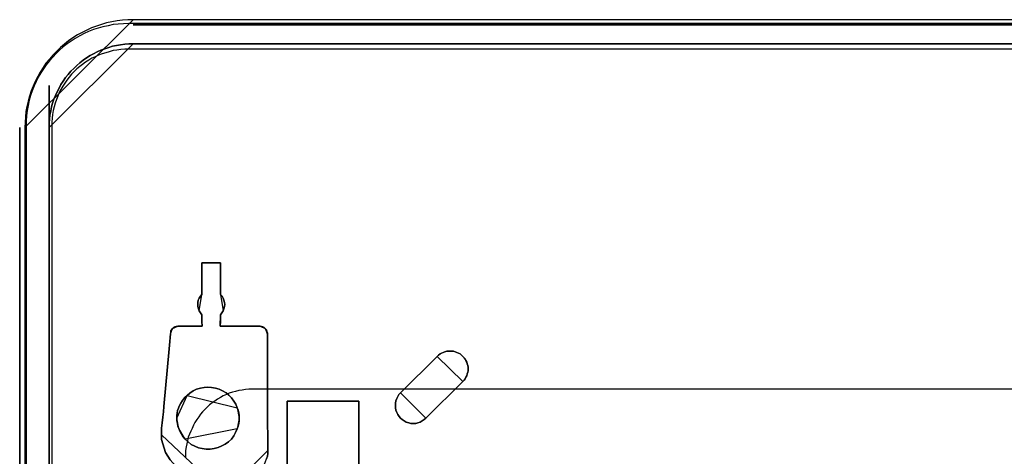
# Model space of a CAD drawing. Extents: x -558982 to 5119495, y -5290134 to 97908.
# Tile 97 of 256: x -479692 to -477792, y -20333 to -19489. Entities that reach past the tile are written whole.
import ezdxf

# ---------------------------------------------------------------- set-up
doc = ezdxf.new("R2010")
doc.units = 0
doc.header["$MEASUREMENT"] = 0
doc.layers.get('0').update_dxf_attribs({"color": 252})
doc.layers.add('5', color=7, linetype='Continuous')
doc.layers.add('50', color=7, linetype='Continuous')

# ---------------------------------------------------------------- blocks, each defined once
blk = doc.blocks.new('*U1040')
at = {"layer": '5', "color": 7}
for points in [[(20.882215, 0), (19.850995, -0.05138), (18.819774, -0.102761), (17.788554, -0.205522), (16.808894, -0.411043), (15.777674, -0.616565), (14.798014, -0.924847), (13.818355, -1.233129), (12.890256, -1.592792), (11.962158, -2.003835), (11.034059, -2.466258), (10.157522, -2.928682), (9.280985, -3.493866), (8.456008, -4.05905), (7.631032, -4.726995), (6.857616, -5.39494), (6.135762, -6.114265), (5.413908, -6.833591), (4.743614, -7.604296), (4.073321, -8.426382), (3.50615, -9.248468), (2.938978, -10.121935), (2.474929, -10.995401), (2.01088, -11.920248), (1.598392, -12.845095), (1.237465, -13.769942), (0.928098, -14.746169), (0.618732, -15.722396), (0.412488, -16.750004), (0.206244, -17.726231), (0.103122, -18.753839), (0.051561, -19.781446), (0, -20.809054), (20.882215, 0)], [(20.879564, -1), (427.121761, -1), (20.879564, -1)], [(20.882215, -4.67396), (20.057253, -4.67396), (19.283851, -4.725346), (18.458889, -4.828117), (17.685487, -4.982274), (16.912085, -5.136431), (16.190244, -5.341974), (15.416842, -5.598902), (14.695, -5.907216), (13.973158, -6.21553), (13.251316, -6.575229), (12.581035, -6.934929), (11.910753, -7.346014), (11.240471, -7.808485), (10.62175, -8.322341), (10.003028, -8.836198), (9.435867, -9.40144), (8.868705, -9.966682), (8.353104, -10.58331), (7.837503, -11.199938), (7.373461, -11.867951), (6.96098, -12.535965), (6.60006, -13.203978), (6.239139, -13.923377), (5.929778, -14.642776), (5.620417, -15.362175), (5.362616, -16.13296), (5.156376, -16.852359), (5.001696, -17.623144), (4.847015, -18.445314), (4.743895, -19.216099), (4.692335, -19.986884), (4.692335, -20.809054), (20.882215, -4.67396)], [(20.879564, -4.67396), (427.121761, -4.67396), (20.879564, -4.67396)], [(34.179815, -47.007065), (37.740157, -47.007065), (34.179815, -47.007065)], [(34.179815, -47.007065), (34.179815, -53.124259), (34.179815, -47.007065)], [(37.737506, -53.124259), (37.737506, -47.007065), (37.737506, -53.124259)], [(34.182466, -53.121611), (33.872295, -53.430011), (33.665514, -53.78981), (33.458733, -54.201009), (33.407038, -54.612208), (33.355342, -55.023407), (33.407038, -55.434606), (33.510428, -55.845805), (33.665514, -56.257005), (34.182466, -53.121611)], [(38.254458, -56.257005), (38.409544, -55.845805), (38.512934, -55.434606), (38.564629, -55.023407), (38.512934, -54.612208), (38.409544, -54.201009), (38.254458, -53.78981), (38.047677, -53.430011), (37.737506, -53.121611), (38.254458, -56.257005)], [(33.665514, -56.254356), (33.872295, -56.666759), (34.182466, -57.027612), (33.665514, -56.254356)], [(37.737506, -57.027612), (37.995982, -56.666759), (38.254458, -56.254356), (37.737506, -57.027612)], [(34.179815, -57.024964), (34.179815, -58.51802), (34.235487, -59.032867), (34.235487, -59.238806), (34.235487, -59.238806), (34.235487, -59.238806), (34.179815, -57.024964)], [(37.740157, -57.024964), (37.740157, -58.51802), (37.684485, -59.032867), (37.684485, -59.238806), (37.684485, -59.238806), (37.684485, -59.238806), (37.740157, -57.024964)], [(27.838535, -63.605582), (27.942456, -62.885568), (27.994416, -62.165554), (28.046377, -61.39411), (28.098337, -60.674096), (27.838535, -63.605582)], [(28.511899, -59.646619), (28.355819, -59.852644), (28.199739, -60.110175), (28.147712, -60.419213), (28.095686, -60.676744), (28.511899, -59.646619)], [(29.543152, -59.236158), (29.232981, -59.287796), (28.974504, -59.339435), (28.716028, -59.494351), (28.509248, -59.649267), (29.543152, -59.236158)], [(29.540501, -59.236158), (34.235487, -59.236158), (29.540501, -59.236158)], [(37.684485, -59.236158), (45.42021, -59.236158), (37.684485, -59.236158)], [(46.401094, -59.649267), (46.194034, -59.494351), (45.935209, -59.339435), (45.676384, -59.287796), (45.417559, -59.236158), (46.401094, -59.649267)], [(46.812004, -60.830336), (46.812004, -60.52154), (46.708614, -60.212744), (46.605223, -59.903949), (46.398443, -59.646619), (46.812004, -60.830336)], [(46.812004, -60.827688), (46.812004, -61.444703), (46.812004, -62.061719), (46.812004, -62.678735), (46.812004, -63.29575), (46.812004, -60.827688)], [(27.841186, -63.602934), (26.807282, -74.751587), (27.841186, -63.602934)], [(46.812004, -74.494718), (46.812004, -63.293102), (46.812004, -74.494718)], [(71.606896, -75.420982), (71.761602, -75.883451), (71.967876, -76.294536), (72.225718, -76.654234), (72.483561, -76.962547), (72.84454, -77.270861), (73.20552, -77.527788), (73.618068, -77.73333), (74.082185, -77.887487), (74.494733, -77.990258), (74.958849, -77.990258), (75.422966, -77.990258), (75.835514, -77.887487), (76.29963, -77.73333), (76.66061, -77.527788), (77.073158, -77.270861), (77.382569, -76.962547), (84.499024, -69.922731), (84.756866, -69.665803), (84.96314, -69.35749), (85.117846, -69.049177), (85.272551, -68.792249), (85.375688, -68.43255), (85.478825, -68.124237), (85.530394, -67.815924), (85.530394, -67.456225), (85.530394, -67.147912), (85.478825, -66.788214), (85.375688, -66.4799), (85.272551, -66.171587), (85.117846, -65.863274), (84.96314, -65.554961), (84.756866, -65.298033), (84.499024, -65.041106), (84.241181, -64.784178), (83.983338, -64.578636), (83.673927, -64.42448), (83.364516, -64.270323), (83.055105, -64.167552), (82.694126, -64.064781), (82.384715, -64.013395), (82.075304, -64.013395), (81.714324, -64.013395), (81.404913, -64.064781), (81.043933, -64.167552), (80.734522, -64.270323), (80.425111, -64.42448), (80.167269, -64.578636), (79.857858, -64.784178), (79.600015, -65.041106), (72.483561, -72.080923), (72.17415, -72.440621), (71.967876, -72.80032), (71.761602, -73.211404), (71.606896, -73.622488), (71.503759, -74.084958), (71.503759, -74.547428), (71.503759, -75.009898), (71.606896, -75.420982)], [(71.606896, -75.420982), (71.761602, -75.883451), (71.967876, -76.294536), (72.225718, -76.654234), (72.483561, -76.962547), (72.84454, -77.270861), (73.20552, -77.527788), (73.618068, -77.73333), (74.082185, -77.887487), (74.494733, -77.990258), (74.958849, -77.990258), (75.422966, -77.990258), (75.835514, -77.887487), (76.29963, -77.73333), (76.66061, -77.527788), (77.073158, -77.270861), (77.382569, -76.962547), (84.499024, -69.922731), (84.756866, -69.665803), (84.96314, -69.35749), (85.117846, -69.049177), (85.272551, -68.792249), (85.375688, -68.43255), (85.478825, -68.124237), (85.530394, -67.815924), (85.530394, -67.456225), (85.530394, -67.147912), (85.478825, -66.788214), (85.375688, -66.4799), (85.272551, -66.171587), (85.117846, -65.863274), (84.96314, -65.554961), (84.756866, -65.298033), (84.499024, -65.041106), (84.241181, -64.784178), (83.983338, -64.578636), (83.673927, -64.42448), (83.364516, -64.270323), (83.055105, -64.167552), (82.694126, -64.064781), (82.384715, -64.013395), (82.075304, -64.013395), (81.714324, -64.013395), (81.404913, -64.064781), (81.043933, -64.167552), (80.734522, -64.270323), (80.425111, -64.42448), (80.167269, -64.578636), (79.857858, -64.784178), (79.600015, -65.041106), (72.483561, -72.080923), (72.17415, -72.440621), (71.967876, -72.80032), (71.761602, -73.211404), (71.606896, -73.622488), (71.503759, -74.084958), (71.503759, -74.547428), (71.503759, -75.009898), (71.606896, -75.420982)], [(74.082185, -77.887487), (73.618068, -77.73333), (73.20552, -77.527788), (72.84454, -77.270861), (72.483561, -76.962547), (72.225718, -76.654234), (71.967876, -76.294536), (71.761602, -75.883451), (71.606896, -75.420982), (71.503759, -75.009898), (71.503759, -74.547428), (71.503759, -74.084958), (71.606896, -73.622488), (71.761602, -73.211404), (71.967876, -72.80032), (72.17415, -72.440621), (72.483561, -72.080923), (79.600015, -65.041106), (79.857858, -64.784178), (80.167269, -64.578636), (80.425111, -64.42448), (80.734522, -64.270323), (81.043933, -64.167552), (81.404913, -64.064781), (81.714324, -64.013395), (82.075304, -64.013395), (82.384715, -64.013395), (82.694126, -64.064781), (83.055105, -64.167552), (83.364516, -64.270323), (83.673927, -64.42448), (83.983338, -64.578636), (84.241181, -64.784178), (84.499024, -65.041106), (84.756866, -65.298033), (84.96314, -65.554961), (85.117846, -65.863274), (85.272551, -66.171587), (85.375688, -66.4799), (85.478825, -66.788214), (85.530394, -67.147912), (85.530394, -67.456225), (85.530394, -67.815924), (85.478825, -68.124237), (85.375688, -68.43255), (85.272551, -68.792249), (85.117846, -69.049177), (84.96314, -69.35749), (84.756866, -69.665803), (84.499024, -69.922731), (77.382569, -76.962547), (77.073158, -77.270861), (76.66061, -77.527788), (76.29963, -77.73333), (75.835514, -77.887487), (75.422966, -77.990258), (74.958849, -77.990258), (74.494733, -77.990258), (74.082185, -77.887487)], [(84.499025, -69.924035), (84.756867, -69.667051), (84.963141, -69.35867), (85.117846, -69.050288), (85.272552, -68.793304), (85.375688, -68.433526), (85.478825, -68.125145), (85.530394, -67.816764), (85.530394, -67.456986), (85.530394, -67.148604), (85.478825, -66.788826), (85.375688, -66.480445), (85.272552, -66.172064), (85.117846, -65.863683), (84.963141, -65.555301), (84.756867, -65.298317), (84.499025, -65.041333), (84.241183, -64.784348), (83.983341, -64.578761), (83.67393, -64.42457), (83.36452, -64.27038), (83.055109, -64.167586), (82.69413, -64.064792), (82.38472, -64.013395), (82.075309, -64.013395), (81.71433, -64.013395), (81.40492, -64.064792), (81.043941, -64.167586), (80.73453, -64.27038), (80.42512, -64.42457), (80.167278, -64.578761), (79.857867, -64.784348), (79.600025, -65.041333), (84.499025, -69.924035)], [(72.484643, -72.082266), (79.600025, -65.040872), (72.484643, -72.082266)], [(84.49914, -69.921387), (77.381107, -76.962781), (84.49914, -69.921387)], [(36.810553, -71.20471), (36.037088, -71.050561), (35.315187, -70.999178), (34.593286, -71.050561), (33.871384, -71.20471), (33.149483, -71.410242), (32.479146, -71.71854), (31.860374, -72.129603), (31.293166, -72.592049), (30.829087, -73.054496), (30.416572, -73.568325), (30.107185, -74.082155), (29.797799, -74.647367), (29.643106, -75.05843), (29.488413, -75.520877), (29.385284, -76.034706), (29.33372, -76.497152), (29.33372, -77.010982), (29.33372, -77.524811), (29.436849, -77.987257), (29.539977, -78.501087), (29.694671, -78.963533), (29.900928, -79.528746), (30.210314, -80.093958), (30.5197, -80.556404), (30.932215, -81.070234), (31.499423, -81.584063), (32.118196, -82.046509), (32.788533, -82.40619), (33.510434, -82.714487), (34.232335, -82.868636), (35.0058, -82.971402), (35.779266, -82.971402), (36.552732, -82.868636), (37.274633, -82.663104), (37.996534, -82.354807), (38.666871, -81.995126), (39.285643, -81.53268), (39.852851, -81.018851), (40.31693, -80.402255), (40.677881, -79.734277), (40.987267, -79.014916), (41.14196, -78.55247), (41.296653, -78.03864), (41.348218, -77.524811), (41.348218, -77.010982), (41.348218, -76.497152), (41.296653, -75.983323), (41.14196, -75.469494), (40.987267, -75.007047), (40.729445, -74.287686), (40.31693, -73.671091), (39.904415, -73.054496), (39.388772, -72.540667), (38.821564, -72.07822), (38.151227, -71.71854), (37.48089, -71.410242), (36.810553, -71.20471)], [(36.810553, -71.20471), (36.037088, -71.050561), (35.315187, -70.999178), (34.593286, -71.050561), (33.871384, -71.20471), (33.149483, -71.410242), (32.479146, -71.71854), (31.860374, -72.129603), (31.293166, -72.592049), (30.829087, -73.054496), (30.416572, -73.568325), (30.107185, -74.082155), (29.797799, -74.647367), (29.643106, -75.05843), (29.488413, -75.520877), (29.385284, -76.034706), (29.33372, -76.497152), (29.33372, -77.010982), (29.33372, -77.524811), (29.436849, -77.987257), (29.539977, -78.501087), (29.694671, -78.963533), (29.900928, -79.528746), (30.210314, -80.093958), (30.5197, -80.556404), (30.932215, -81.070234), (31.499423, -81.584063), (32.118196, -82.046509), (32.788533, -82.40619), (33.510434, -82.714487), (34.232335, -82.868636), (35.0058, -82.971402), (35.779266, -82.971402), (36.552732, -82.868636), (37.274633, -82.663104), (37.996534, -82.354807), (38.666871, -81.995126), (39.285643, -81.53268), (39.852851, -81.018851), (40.31693, -80.402255), (40.677881, -79.734277), (40.987267, -79.014916), (41.14196, -78.55247), (41.296653, -78.03864), (41.348218, -77.524811), (41.348218, -77.010982), (41.348218, -76.497152), (41.296653, -75.983323), (41.14196, -75.469494), (40.987267, -75.007047), (40.729445, -74.287686), (40.31693, -73.671091), (39.904415, -73.054496), (39.388772, -72.540667), (38.821564, -72.07822), (38.151227, -71.71854), (37.48089, -71.410242), (36.810553, -71.20471)], [(31.293166, -72.592049), (31.860374, -72.129603), (32.479146, -71.71854), (33.149483, -71.410242), (33.871384, -71.20471), (34.593286, -71.050561), (35.315187, -70.999178), (36.037088, -71.050561), (36.810553, -71.20471), (37.48089, -71.410242), (38.151227, -71.71854), (38.821564, -72.07822), (39.388772, -72.540667), (39.904415, -73.054496), (40.31693, -73.671091), (40.729445, -74.287686), (40.987267, -75.007047), (41.14196, -75.469494), (41.296653, -75.983323), (41.348218, -76.497152), (41.348218, -77.010982), (41.348218, -77.524811), (41.296653, -78.03864), (41.14196, -78.55247), (40.987267, -79.014916), (40.677881, -79.734277), (40.31693, -80.402255), (39.852851, -81.018851), (39.285643, -81.53268), (38.666871, -81.995126), (37.996534, -82.354807), (37.274633, -82.663104), (36.552732, -82.868636), (35.779266, -82.971402), (35.0058, -82.971402), (34.232335, -82.868636), (33.510434, -82.714487), (32.788533, -82.40619), (32.118196, -82.046509), (31.499423, -81.584063), (30.932215, -81.070234), (30.5197, -80.556404), (30.210314, -80.093958), (29.900928, -79.528746), (29.694671, -78.963533), (29.539977, -78.501087), (29.436849, -77.987257), (29.33372, -77.524811), (29.33372, -77.010982), (29.33372, -76.497152), (29.385284, -76.034706), (29.488413, -75.520877), (29.643106, -75.05843), (29.797799, -74.647367), (30.107185, -74.082155), (30.416572, -73.568325), (30.829087, -73.054496), (31.293166, -72.592049)], [(40.987677, -75.008457), (40.729835, -74.288843), (40.317289, -73.672031), (39.904742, -73.055219), (39.389059, -72.541209), (38.821808, -72.0786), (38.15142, -71.718793), (37.481032, -71.410387), (36.810644, -71.204783), (36.03712, -71.050579), (35.315164, -70.999178), (34.593207, -71.050579), (33.871251, -71.204783), (33.149295, -71.410387), (32.478907, -71.718793), (31.860087, -72.130001), (31.292836, -72.59261), (40.987677, -75.008457)], [(72.483759, -72.079618), (72.174285, -72.439396), (71.96797, -72.799174), (71.761654, -73.210349), (71.606917, -73.621524), (71.503759, -74.084096), (71.503759, -74.546668), (71.503759, -75.00924), (71.606917, -75.420415), (71.761654, -75.882986), (71.96797, -76.294161), (72.225864, -76.653939), (72.483759, -76.962321), (72.844812, -77.270702), (73.205864, -77.527686), (73.618496, -77.733274), (74.082706, -77.887464), (74.495338, -77.990258), (74.959548, -77.990258), (75.423759, -77.990258), (75.83639, -77.887464), (76.300601, -77.733274), (76.661653, -77.527686), (77.074285, -77.270702), (77.383758, -76.962321), (72.483759, -72.079618)], [(31.295487, -72.593356), (30.830858, -73.055887), (30.417854, -73.56981), (30.108102, -74.083734), (29.798349, -74.649049), (29.643473, -75.060188), (29.488596, -75.522719), (29.385345, -76.036642), (29.33372, -76.499173), (29.33372, -77.013096), (31.295487, -72.593356)], [(50.626846, -78.81118), (50.626846, -73.721462), (50.626846, -78.81118)], [(51.247188, -73.721462), (50.626846, -73.721462), (51.247188, -73.721462)], [(63.826357, -73.721462), (51.244537, -73.721462), (63.826357, -73.721462)], [(63.823706, -73.721462), (64.444049, -73.721462), (63.823706, -73.721462)], [(64.441398, -78.81118), (64.441398, -73.721462), (64.441398, -78.81118)], [(26.396371, -78.914457), (26.499762, -77.885934), (26.654847, -76.805985), (26.758238, -75.777462), (26.809933, -74.748939), (26.396371, -78.914457)], [(41.348218, -77.013096), (41.348218, -76.498407), (41.296333, -75.983718), (41.14068, -75.469029), (40.985026, -75.005809), (41.348218, -77.013096)], [(46.812004, -74.49207), (46.812004, -78.089851), (46.915395, -80.40271), (46.812004, -74.49207)], [(29.33372, -77.010448), (29.33372, -77.524743), (29.437489, -77.98761), (29.541258, -78.501906), (29.696912, -78.964772), (29.33372, -77.010448)], [(40.985026, -79.017735), (41.14068, -78.554515), (41.296333, -78.039826), (41.348218, -77.525137), (41.348218, -77.010448), (40.985026, -79.017735)], [(26.399022, -78.911809), (26.343351, -79.581046), (26.343351, -80.198804), (26.399022, -78.911809)], [(29.694261, -78.962124), (29.901042, -79.528373), (30.211213, -80.094622), (30.521384, -80.557917), (30.934946, -81.072688), (29.694261, -78.962124)], [(30.932295, -81.070315), (31.499522, -81.584123), (32.118314, -82.046549), (32.788673, -82.406214), (33.510598, -82.714498), (34.232523, -82.868641), (35.006014, -82.971402), (35.779505, -82.971402), (36.552996, -82.868641), (37.27492, -82.663118), (37.996845, -82.354833), (38.667204, -81.995168), (39.285997, -81.532742), (39.853223, -81.018935), (40.317318, -80.402366), (40.67828, -79.734417), (40.987677, -79.015087), (30.932295, -81.070315)], [(50.626846, -78.808532), (50.626846, -148.782882), (50.626846, -78.808532)], [(64.441398, -78.81118), (64.441398, -78.656264), (64.441398, -78.501348), (64.441398, -78.81118)], [(64.441398, -78.501348), (64.441398, -78.501348), (64.441398, -78.501348)], [(64.441398, -78.81118), (64.441398, -78.656264), (64.441398, -78.501348), (64.441398, -78.81118)], [(64.441398, -78.81118), (64.441398, -78.656264), (64.441398, -78.501348), (64.441398, -78.81118)], [(64.441398, -78.81118), (64.441398, -78.656264), (64.441398, -78.501348), (64.441398, -78.81118)], [(64.441398, -78.81118), (64.441398, -78.656264), (64.441398, -78.501348), (64.441398, -78.81118)], [(64.441398, -78.81118), (64.441398, -78.656264), (64.441398, -78.501348), (64.441398, -78.81118)], [(64.441398, -78.81118), (64.441398, -78.656264), (64.441398, -78.501348), (64.441398, -78.81118)], [(64.441398, -78.81118), (64.441398, -78.656264), (64.441398, -78.501348), (64.441398, -78.81118)], [(64.441398, -78.81118), (64.441398, -78.656264), (64.441398, -78.501348), (64.441398, -78.81118)], [(64.441398, -78.81118), (64.441398, -78.656264), (64.441398, -78.501348), (64.441398, -78.81118)], [(64.441398, -78.81118), (64.441398, -78.656264), (64.441398, -78.501348), (64.441398, -78.81118)], [(64.441398, -78.81118), (64.441398, -78.656264), (64.441398, -78.501348), (64.441398, -78.81118)], [(64.441398, -78.81118), (64.441398, -78.656264), (64.441398, -78.501348), (64.441398, -78.81118)], [(64.441398, -78.81118), (64.441398, -78.656264), (64.441398, -78.501348), (64.441398, -78.81118)], [(64.441398, -78.81118), (64.441398, -78.656264), (64.441398, -78.501348), (64.441398, -78.81118)], [(64.441398, -78.81118), (64.441398, -78.656264), (64.441398, -78.501348), (64.441398, -78.81118)], [(64.441398, -78.81118), (64.441398, -78.656264), (64.441398, -78.501348), (64.441398, -78.81118)], [(64.441398, -78.81118), (64.441398, -78.656264), (64.441398, -78.501348), (64.441398, -78.81118)], [(64.441398, -78.81118), (64.441398, -78.656264), (64.441398, -78.501348), (64.441398, -78.81118)], [(64.441398, -78.81118), (64.441398, -78.656264), (64.441398, -78.501348), (64.441398, -78.81118)], [(64.441398, -78.81118), (64.441398, -78.656264), (64.441398, -78.501348), (64.441398, -78.81118)], [(64.441398, -386.34188), (64.441398, -78.808532), (64.441398, -386.34188)], [(64.441398, -78.808532), (64.441398, -78.808532), (64.441398, -78.808532)], [(26.343351, -80.196155), (26.394917, -81.121057), (26.601183, -81.943191), (26.859015, -82.765326), (27.168414, -83.587461), (27.580945, -84.306828), (28.045043, -85.026196), (28.560708, -85.642797), (29.127939, -86.259398), (29.798303, -86.824616), (30.468667, -87.287066), (31.190597, -87.698134), (31.964094, -88.057818), (32.789157, -88.366118), (33.61422, -88.571652), (34.49085, -88.674419), (35.367479, -88.725802), (26.343351, -80.196155)], [(46.912744, -83.228271), (46.912744, -80.40271), (46.912744, -83.228271)], [(41.398587, -88.725802), (41.965736, -88.674423), (42.481325, -88.623044), (42.996915, -88.468908), (43.512504, -88.314772), (44.028094, -88.057878), (44.492124, -87.800984), (44.904596, -87.492711), (45.265508, -87.133059), (45.626421, -86.722029), (45.935775, -86.310999), (46.245128, -85.84859), (46.451364, -85.386181), (46.6576, -84.872393), (46.812277, -84.358605), (46.863836, -83.793438), (46.915395, -83.228271), (41.398587, -88.725802)]]:
    blk.add_lwpolyline(points, close=True, dxfattribs=at)
for points in [[(427.122092, 0), (20.879233, 0), (19.84816, -0.051375), (18.817087, -0.10275), (17.786013, -0.2055), (16.806494, -0.411), (15.775421, -0.6165), (14.795901, -0.92475), (13.816382, -1.233), (12.888416, -1.592625), (11.96045, -2.003625), (11.032484, -2.466), (10.156071, -2.928375), (9.279659, -3.4935), (8.454801, -4.058625), (7.629942, -4.7265), (6.856637, -5.394375), (6.134886, -6.113625), (5.413135, -6.832875), (4.742937, -7.6035), (4.072739, -8.4255), (3.505649, -9.2475), (2.938559, -10.120875), (2.474576, -10.99425), (2.010593, -11.919), (1.598164, -12.84375), (1.237288, -13.7685), (0.927966, -14.744625), (0.618644, -15.72075), (0.412429, -16.74825), (0.206215, -17.724375), (0.103107, -18.751875), (0.051554, -19.779375), (0, -20.806875), (0, -801.193125)], [(4.692335, -801.191648), (4.692335, -20.805704), (4.692335, -19.983704), (4.743889, -19.21308), (4.846996, -18.442455), (5.001657, -17.620455), (5.156319, -16.849831), (5.362534, -16.130581), (5.620302, -15.359956), (5.929625, -14.640706), (6.238947, -13.921457), (6.599824, -13.202207), (6.9607, -12.534332), (7.37313, -11.866457), (7.837114, -11.198583), (8.352651, -10.582083), (8.868189, -9.965583), (9.43528, -9.400458), (9.43528, -9.400458), (10.002371, -8.835334), (10.621016, -8.321584), (11.239661, -7.807834), (11.90986, -7.345459), (12.580059, -6.934459), (13.250257, -6.574835), (13.97201, -6.21521), (14.693762, -5.90696), (15.415515, -5.59871), (16.188821, -5.341835), (16.910574, -5.136335), (17.68388, -4.98221), (18.457186, -4.828085), (19.282046, -4.725335), (20.055352, -4.67396), (20.880212, -4.67396), (427.123764, -4.67396)], [(427.123764, -4.67396), (20.880212, -4.67396), (20.880212, -4.67396), (20.055352, -4.67396), (19.282046, -4.725335), (18.457186, -4.828085), (17.68388, -4.98221), (16.910574, -5.136335), (16.188821, -5.341835), (15.415515, -5.59871), (14.693762, -5.90696), (13.97201, -6.21521), (13.250257, -6.574835), (12.580059, -6.934459), (11.90986, -7.345459), (11.239661, -7.807834), (10.621016, -8.321584), (10.002371, -8.835334), (9.43528, -9.400458), (8.868189, -9.965583), (8.352651, -10.582083), (7.837114, -11.198583), (7.37313, -11.866457), (6.9607, -12.534332), (6.599824, -13.202207), (6.238947, -13.921457), (5.929625, -14.640706), (5.620302, -15.359956), (5.362534, -16.130581), (5.156319, -16.849831), (5.001657, -17.620455), (4.846996, -18.442455), (4.743889, -19.21308), (4.692335, -19.983704), (4.692335, -20.805704), (4.692335, -801.191648)], [(46.6576, -84.87247), (46.812277, -84.358693), (46.863836, -83.793537), (46.915395, -83.228382), (46.915395, -80.402606), (46.812277, -78.090607), (46.812277, -74.494164), (46.812277, -63.293813), (46.812277, -62.67728), (46.812277, -62.060747), (46.812277, -61.444214), (46.812277, -60.827681), (46.812277, -60.519414), (46.709159, -60.211148), (46.606041, -59.902881), (46.399805, -59.645993), (46.193569, -59.491859), (45.935774, -59.337726), (45.677978, -59.286348), (45.420183, -59.234971), (37.686332, -59.234971), (37.686332, -59.234971), (37.686332, -59.234971), (37.686332, -59.02946), (37.737891, -58.515682), (37.737891, -57.025727), (37.995686, -56.666083), (38.253481, -56.255061), (38.408158, -55.844039), (38.511276, -55.433017), (38.562835, -55.021995), (38.511276, -54.610973), (38.408158, -54.199951), (38.253481, -53.788929), (38.047245, -53.429284), (37.737891, -53.121018), (37.737891, -47.007065), (34.18032, -47.007065), (34.18032, -47.007065), (34.18032, -53.121018), (33.870966, -53.429284), (33.66473, -53.788929), (33.458494, -54.199951), (33.406935, -54.610973), (33.355376, -55.021995), (33.406935, -55.433017), (33.510053, -55.844039), (33.66473, -56.255061), (33.870966, -56.666083), (34.18032, -57.025727), (34.18032, -58.515682), (34.231879, -59.02946), (34.231879, -59.234971), (34.231879, -59.234971), (34.231879, -59.234971), (29.540009, -59.234971), (29.230655, -59.286348), (28.97286, -59.337726), (28.715065, -59.491859), (28.508829, -59.645993), (28.354152, -59.851504), (28.199475, -60.108392), (28.147916, -60.416659), (28.096357, -60.673548), (28.044798, -61.392836), (27.993239, -62.163503), (27.94168, -62.882791), (27.838562, -63.60208), (26.807382, -74.751053), (26.755823, -75.778608), (26.652705, -76.806163), (26.498028, -77.885096), (26.39491, -78.912651), (26.343351, -79.580562), (26.343351, -80.197095), (26.39491, -81.121894), (26.601146, -81.943938), (26.858941, -82.765982), (27.168295, -83.588026), (27.580767, -84.307315), (28.044798, -85.026604)], [(28.044798, -85.026604), (27.580767, -84.307315), (27.168295, -83.588026), (26.858941, -82.765982), (26.601146, -81.943938), (26.39491, -81.121894), (26.343351, -80.197095), (26.343351, -79.580562), (26.39491, -78.912651), (26.498028, -77.885096), (26.652705, -76.806163), (26.755823, -75.778608), (26.807382, -74.751053), (27.838562, -63.60208), (27.94168, -62.882791), (27.993239, -62.163503), (28.044798, -61.392836), (28.096357, -60.673548), (28.147916, -60.416659), (28.199475, -60.108392), (28.354152, -59.851504), (28.508829, -59.645993), (28.715065, -59.491859), (28.97286, -59.337726), (29.230655, -59.286348), (29.540009, -59.234971), (34.231879, -59.234971), (34.231879, -59.234971), (34.231879, -59.234971), (34.231879, -59.02946), (34.18032, -58.515682), (34.18032, -57.025727), (33.870966, -56.666083), (33.66473, -56.255061), (33.510053, -55.844039), (33.406935, -55.433017), (33.355376, -55.021995), (33.406935, -54.610973), (33.458494, -54.199951), (33.66473, -53.788929), (33.870966, -53.429284), (34.18032, -53.121018), (34.18032, -47.007065), (37.737891, -47.007065), (37.737891, -53.121018), (38.047245, -53.429284), (38.253481, -53.788929), (38.408158, -54.199951), (38.511276, -54.610973), (38.562835, -55.021995), (38.511276, -55.433017), (38.408158, -55.844039), (38.253481, -56.255061), (37.995686, -56.666083), (37.737891, -57.025727), (37.737891, -58.515682), (37.686332, -59.02946), (37.686332, -59.234971), (37.686332, -59.234971), (37.686332, -59.234971), (45.420183, -59.234971), (45.677978, -59.286348), (45.935774, -59.337726), (46.193569, -59.491859), (46.399805, -59.645993), (46.606041, -59.902881), (46.709159, -60.211148), (46.812277, -60.519414), (46.812277, -60.827681), (46.812277, -61.444214), (46.812277, -62.060747), (46.812277, -62.67728), (46.812277, -63.293813), (46.812277, -74.494164), (46.812277, -78.090607), (46.915395, -80.402606), (46.915395, -83.228382), (46.915395, -83.228382), (46.863836, -83.793537), (46.812277, -84.358693), (46.6576, -84.87247)], [(50.625815, -386.338651), (50.625815, -323.250088), (50.625815, -298.744188), (50.625815, -173.234937), (50.625815, -148.780413), (50.625815, -78.807593), (50.625815, -73.721462), (51.244508, -73.721462), (63.8246, -73.721462), (64.443293, -73.721462), (64.443293, -78.807593), (64.443293, -78.807593), (64.443293, -386.338651)], [(64.444049, -386.341247), (64.444049, -78.807635), (64.444049, -73.721462), (63.825368, -73.721462), (63.825368, -73.721462), (51.245527, -73.721462), (50.626846, -73.721462), (50.626846, -78.807635), (50.626846, -148.781036), (50.626846, -173.235764), (50.626846, -298.746057), (50.626846, -323.25216), (50.626846, -386.341247)]]:
    blk.add_lwpolyline(points, dxfattribs=at)
at = {"layer": '5', "color": 59}
for points in [[(4.692335, -12.740183), (4.692335, -801.190946), (4.692335, -12.740183)], [(-1, -20.806406), (-1, -801.190946), (-1, -20.806406)]]:
    blk.add_lwpolyline(points, close=True, dxfattribs=at)
at = {"layer": '50', "color": 7}
for points in [[(427.645004, -0.744126), (20.050967, -0.744126), (19.024282, -0.79546), (17.997597, -0.846793), (17.022246, -0.94946), (16.046895, -1.154793), (15.071544, -1.360126), (14.147527, -1.616793), (13.22351, -1.924793), (12.299494, -2.284126), (11.426811, -2.694792), (10.605463, -3.105459), (9.732781, -3.618792), (8.962767, -4.132125), (8.192753, -4.645458), (7.422739, -5.261458), (6.704059, -5.877458), (6.036714, -6.544791), (5.369368, -7.212124), (4.753357, -7.930791), (4.137346, -8.70079), (3.624004, -9.47079), (3.110661, -10.24079), (2.597318, -11.113456), (2.186644, -11.934789), (1.77597, -12.807456), (1.41663, -13.731456), (1.108625, -14.655455), (0.851953, -15.579455), (0.646616, -16.554788), (0.441279, -17.530121), (0.338611, -18.556787), (0.235942, -19.53212), (0.235942, -20.558787), (0.235942, -801.133213)], [(427.652586, -5.717326), (20.040252, -5.717326), (19.270204, -5.717326), (18.500155, -5.76866), (17.781443, -5.871328), (17.062732, -5.973996), (16.292683, -6.179331), (15.625308, -6.384667), (14.906596, -6.590003), (14.23922, -6.846672), (13.571845, -7.154676), (12.955806, -7.462679), (12.339768, -7.822017), (11.723729, -8.232688), (11.10769, -8.64336), (10.594324, -9.054031), (10.029622, -9.516037), (9.516256, -10.029376), (9.002891, -10.542715), (8.540862, -11.107388), (8.130169, -11.672061), (7.719477, -12.236735), (7.308784, -12.852742), (6.949428, -13.468749), (6.641409, -14.084756), (6.333389, -14.752097), (6.076706, -15.419438), (5.820024, -16.138113), (5.666014, -16.856788), (5.460668, -17.575463), (5.357995, -18.294138), (5.255321, -19.012813), (5.203985, -19.782822), (5.203985, -20.552831), (5.203985, -801.136518)], [(403.826716, -71.359325), (43.917459, -71.359325), (43.249914, -71.410669), (42.582369, -71.462013), (41.914825, -71.564701), (41.29863, -71.66739), (40.682435, -71.821422), (40.06624, -71.975454), (39.450045, -72.18083), (38.885199, -72.437551), (38.269004, -72.694271), (37.755508, -73.002336), (37.190663, -73.3104), (36.677167, -73.669809), (36.163671, -74.029217), (35.650175, -74.43997), (35.188029, -74.850723), (34.725883, -75.312819), (34.315086, -75.774916), (33.904289, -76.237013), (33.544842, -76.750454), (33.185395, -77.263895), (32.825948, -77.82868), (32.51785, -78.34212), (32.261102, -78.958249), (32.004354, -79.47169), (31.747606, -80.087819), (31.542208, -80.652604), (31.388159, -81.320077), (31.234111, -81.936206), (31.131411, -82.552335), (31.028712, -83.219808), (30.977363, -83.887281), (30.977363, -84.554755)]]:
    blk.add_lwpolyline(points, dxfattribs=at)
blk = doc.blocks.new('*U1072')
at = {"layer": '5', "color": 59}
blk.add_lwpolyline([(-1, -20.806406), (-1, -801.190946), (-1, -20.806406)], close=True, dxfattribs=at)

msp = doc.modelspace()

# ---------------------------------------------------------------- block references
at = {"xscale": 10, "yscale": 10, "zscale": 10}
for name in ['*U1040', '*U1072']:
    msp.add_blockref(name, (-479682.3, -19489.1), dxfattribs=at)

doc.saveas('drawing.dxf')
